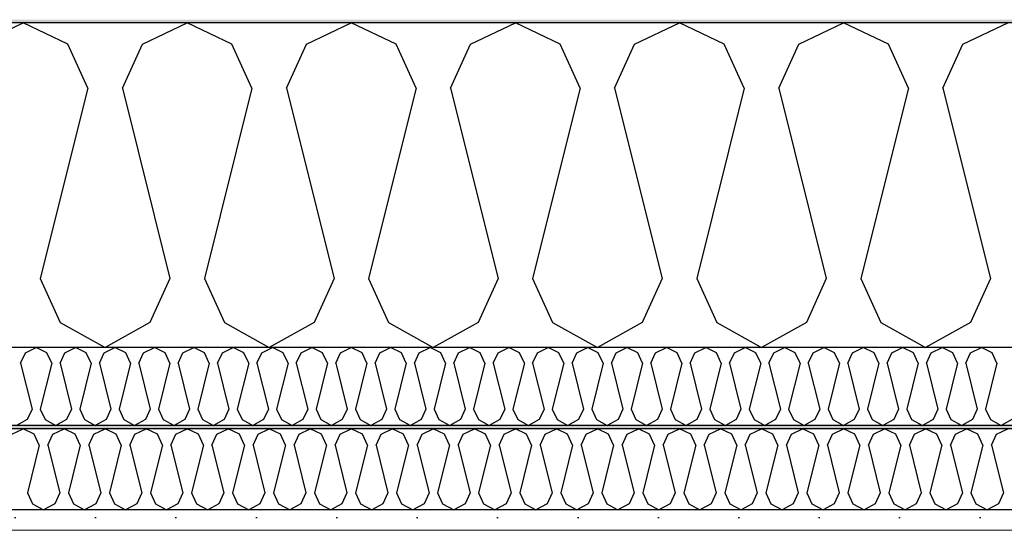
# Model space of a CAD drawing. Header units: millimetres. Extents: x -8544 to 51179, y -2070 to 39312.
# Tile 63 of 165: x 8978 to 9590, y 10168 to 10485. Entities that reach past the tile are written whole.
import ezdxf

# ---------------------------------------------------------------- set-up
doc = ezdxf.new("R2010")
doc.units = ezdxf.units.MM
doc.header["$LTSCALE"] = 0.5
doc.header["$MEASUREMENT"] = 0
doc.linetypes.add('PLINE', pattern=[0])
doc.layers.add('236- Innvendig kledning og overflate(Nye konstruksjoner)', color=7, linetype='Continuous', lineweight=0)
for name, color, linetype in [('256- Faste himlinger og overflatebehandling (Skravur)(Nye konstruksjoner)', 7, 'Continuous'), ('256- Faste himlinger og overflatebehandling(Nye konstruksjoner)', 7, 'Continuous'), ('261- Primærkonstruksjon (tak)', 7, 'Continuous'), ('261- Primærkonstruksjon (tak) (Skravur)', 7, 'Continuous'), ('262- Taktekking (Skravur)(Nye konstruksjoner)', 7, 'Continuous')]:
    doc.layers.add(name, color=color, linetype=linetype)

# ---------------------------------------------------------------- blocks, each defined once
blk = doc.blocks.new('*X3')
at = {"layer": '261- Primærkonstruksjon (tak) (Skravur)', "linetype": 'PLINE'}
for p, q in [((8952.09, 10469.96), (8979.96, 10483.15)), ((9007.83, 10469.96), (8979.96, 10483.15)), ((9054.14, 10469.96), (9082, 10483.15)), ((9109.87, 10469.96), (9082, 10483.15)), ((9156.18, 10469.96), (9184.05, 10483.15)), ((9211.92, 10469.96), (9184.05, 10483.15)), ((9258.23, 10469.96), (9286.09, 10483.15)), ((9313.96, 10469.96), (9286.09, 10483.15)), ((9360.27, 10469.96), (9388.14, 10483.15)), ((9416.01, 10469.96), (9388.14, 10483.15)), ((9462.32, 10469.96), (9490.18, 10483.15)), ((9518.05, 10469.96), (9490.18, 10483.15)), ((9564.36, 10469.96), (9592.23, 10483.15)), ((9020.26, 10442.63), (9007.83, 10469.96)), ((9041.7, 10442.63), (9054.14, 10469.96)), ((9122.31, 10442.63), (9109.87, 10469.96)), ((9143.75, 10442.63), (9156.18, 10469.96)), ((9224.35, 10442.63), (9211.92, 10469.96)), ((9245.79, 10442.63), (9258.23, 10469.96)), ((9326.4, 10442.63), (9313.96, 10469.96)), ((9347.84, 10442.63), (9360.27, 10469.96)), ((9428.44, 10442.63), (9416.01, 10469.96)), ((9449.88, 10442.63), (9462.32, 10469.96)), ((9530.49, 10442.63), (9518.05, 10469.96)), ((9551.93, 10442.63), (9564.36, 10469.96)), ((9020.26, 10442.63), (8990.68, 10324.3)), ((9041.7, 10442.63), (9071.28, 10324.3)), ((9122.31, 10442.63), (9092.72, 10324.3)), ((9143.75, 10442.63), (9173.33, 10324.3)), ((9224.35, 10442.63), (9194.77, 10324.3)), ((9245.79, 10442.63), (9275.37, 10324.3)), ((9326.4, 10442.63), (9296.81, 10324.3)), ((9347.84, 10442.63), (9377.42, 10324.3)), ((9428.44, 10442.63), (9398.86, 10324.3)), ((9449.88, 10442.63), (9479.46, 10324.3)), ((9530.49, 10442.63), (9500.9, 10324.3)), ((9551.93, 10442.63), (9581.51, 10324.3)), ((8990.68, 10324.3), (9003.11, 10296.97)), ((9071.28, 10324.3), (9058.85, 10296.97)), ((9092.72, 10324.3), (9105.16, 10296.97)), ((9173.33, 10324.3), (9160.89, 10296.97)), ((9194.77, 10324.3), (9207.2, 10296.97)), ((9275.37, 10324.3), (9262.94, 10296.97)), ((9296.81, 10324.3), (9309.25, 10296.97)), ((9377.42, 10324.3), (9364.98, 10296.97)), ((9398.86, 10324.3), (9411.29, 10296.97)), ((9479.46, 10324.3), (9467.03, 10296.97)), ((9500.9, 10324.3), (9513.34, 10296.97)), ((9581.51, 10324.3), (9569.07, 10296.97)), ((9003.11, 10296.97), (9030.98, 10281.42)), ((9058.85, 10296.97), (9030.98, 10281.42)), ((9105.16, 10296.97), (9133.03, 10281.42)), ((9160.89, 10296.97), (9133.03, 10281.42)), ((9207.2, 10296.97), (9235.07, 10281.42)), ((9262.94, 10296.97), (9235.07, 10281.42)), ((9309.25, 10296.97), (9337.12, 10281.42)), ((9364.98, 10296.97), (9337.12, 10281.42)), ((9411.29, 10296.97), (9439.16, 10281.42)), ((9467.03, 10296.97), (9439.16, 10281.42)), ((9513.34, 10296.97), (9541.21, 10281.42)), ((9569.07, 10296.97), (9541.21, 10281.42))]:
    blk.add_line(p, q, dxfattribs=at)
blk = doc.blocks.new('*X59')
at = {"layer": '256- Faste himlinger og overflatebehandling (Skravur)(Nye konstruksjoner)', "linetype": 'PLINE'}
for p, q in [((8972.99, 10227.69), (8979.96, 10230.99)), ((8986.92, 10227.69), (8979.96, 10230.99)), ((8990.03, 10220.86), (8986.92, 10227.69)), ((8995.39, 10220.86), (8998.5, 10227.69)), ((8998.5, 10227.69), (9005.47, 10230.99)), ((9012.44, 10227.69), (9005.47, 10230.99)), ((9015.54, 10220.86), (9012.44, 10227.69)), ((9020.9, 10220.86), (9024.01, 10227.69)), ((9024.01, 10227.69), (9030.98, 10230.99)), ((9037.95, 10227.69), (9030.98, 10230.99)), ((9041.06, 10220.86), (9037.95, 10227.69)), ((9046.42, 10220.86), (9049.52, 10227.69)), ((9049.52, 10227.69), (9056.49, 10230.99)), ((9063.46, 10227.69), (9056.49, 10230.99)), ((9066.57, 10220.86), (9063.46, 10227.69)), ((9071.93, 10220.86), (9075.04, 10227.69)), ((9075.04, 10227.69), (9082, 10230.99)), ((9088.97, 10227.69), (9082, 10230.99)), ((9092.08, 10220.86), (9088.97, 10227.69)), ((9097.44, 10220.86), (9100.55, 10227.69)), ((9100.55, 10227.69), (9107.51, 10230.99)), ((9114.48, 10227.69), (9107.51, 10230.99)), ((9117.59, 10220.86), (9114.48, 10227.69)), ((9122.95, 10220.86), (9126.06, 10227.69)), ((9126.06, 10227.69), (9133.03, 10230.99)), ((9139.99, 10227.69), (9133.03, 10230.99)), ((9143.1, 10220.86), (9139.99, 10227.69)), ((9148.46, 10220.86), (9151.57, 10227.69)), ((9151.57, 10227.69), (9158.54, 10230.99)), ((9165.5, 10227.69), (9158.54, 10230.99)), ((9168.61, 10220.86), (9165.5, 10227.69)), ((9173.97, 10220.86), (9177.08, 10227.69)), ((9177.08, 10227.69), (9184.05, 10230.99)), ((9191.01, 10227.69), (9184.05, 10230.99)), ((9194.12, 10220.86), (9191.01, 10227.69)), ((9199.48, 10220.86), (9202.59, 10227.69)), ((9202.59, 10227.69), (9209.56, 10230.99)), ((9216.53, 10227.69), (9209.56, 10230.99)), ((9219.63, 10220.86), (9216.53, 10227.69)), ((9224.99, 10220.86), (9228.1, 10227.69)), ((9228.1, 10227.69), (9235.07, 10230.99)), ((9242.04, 10227.69), (9235.07, 10230.99)), ((9245.15, 10220.86), (9242.04, 10227.69)), ((9250.51, 10220.86), (9253.61, 10227.69)), ((9253.61, 10227.69), (9260.58, 10230.99)), ((9267.55, 10227.69), (9260.58, 10230.99)), ((9270.66, 10220.86), (9267.55, 10227.69)), ((9276.02, 10220.86), (9279.13, 10227.69)), ((9279.13, 10227.69), (9286.09, 10230.99)), ((9293.06, 10227.69), (9286.09, 10230.99)), ((9296.17, 10220.86), (9293.06, 10227.69)), ((9301.53, 10220.86), (9304.64, 10227.69)), ((9304.64, 10227.69), (9311.6, 10230.99)), ((9318.57, 10227.69), (9311.6, 10230.99)), ((9321.68, 10220.86), (9318.57, 10227.69)), ((9327.04, 10220.86), (9330.15, 10227.69)), ((9330.15, 10227.69), (9337.12, 10230.99)), ((9344.08, 10227.69), (9337.12, 10230.99)), ((9347.19, 10220.86), (9344.08, 10227.69)), ((9352.55, 10220.86), (9355.66, 10227.69)), ((9355.66, 10227.69), (9362.63, 10230.99)), ((9369.59, 10227.69), (9362.63, 10230.99)), ((9372.7, 10220.86), (9369.59, 10227.69)), ((9378.06, 10220.86), (9381.17, 10227.69)), ((9381.17, 10227.69), (9388.14, 10230.99)), ((9395.1, 10227.69), (9388.14, 10230.99)), ((9398.21, 10220.86), (9395.1, 10227.69)), ((9403.57, 10220.86), (9406.68, 10227.69)), ((9406.68, 10227.69), (9413.65, 10230.99)), ((9420.62, 10227.69), (9413.65, 10230.99)), ((9423.72, 10220.86), (9420.62, 10227.69)), ((9429.08, 10220.86), (9432.19, 10227.69)), ((9432.19, 10227.69), (9439.16, 10230.99)), ((9446.13, 10227.69), (9439.16, 10230.99)), ((9449.24, 10220.86), (9446.13, 10227.69)), ((9454.6, 10220.86), (9457.7, 10227.69)), ((9457.7, 10227.69), (9464.67, 10230.99)), ((9471.64, 10227.69), (9464.67, 10230.99)), ((9474.75, 10220.86), (9471.64, 10227.69)), ((9480.11, 10220.86), (9483.22, 10227.69)), ((9483.22, 10227.69), (9490.18, 10230.99)), ((9497.15, 10227.69), (9490.18, 10230.99)), ((9500.26, 10220.86), (9497.15, 10227.69)), ((9505.62, 10220.86), (9508.73, 10227.69)), ((9508.73, 10227.69), (9515.69, 10230.99)), ((9522.66, 10227.69), (9515.69, 10230.99)), ((9525.77, 10220.86), (9522.66, 10227.69)), ((9531.13, 10220.86), (9534.24, 10227.69)), ((9534.24, 10227.69), (9541.21, 10230.99)), ((9548.17, 10227.69), (9541.21, 10230.99)), ((9551.28, 10220.86), (9548.17, 10227.69)), ((9556.64, 10220.86), (9559.75, 10227.69)), ((9559.75, 10227.69), (9566.72, 10230.99)), ((9573.68, 10227.69), (9566.72, 10230.99)), ((9576.79, 10220.86), (9573.68, 10227.69)), ((9582.15, 10220.86), (9585.26, 10227.69)), ((9585.26, 10227.69), (9592.23, 10230.99)), ((8990.03, 10220.86), (8982.64, 10191.28)), ((8995.39, 10220.86), (9002.79, 10191.28)), ((9015.54, 10220.86), (9008.15, 10191.28)), ((9020.9, 10220.86), (9028.3, 10191.28)), ((9041.06, 10220.86), (9033.66, 10191.28)), ((9046.42, 10220.86), (9053.81, 10191.28)), ((9066.57, 10220.86), (9059.17, 10191.28)), ((9071.93, 10220.86), (9079.32, 10191.28)), ((9092.08, 10220.86), (9084.68, 10191.28)), ((9097.44, 10220.86), (9104.83, 10191.28)), ((9117.59, 10220.86), (9110.19, 10191.28)), ((9122.95, 10220.86), (9130.35, 10191.28)), ((9143.1, 10220.86), (9135.71, 10191.28)), ((9148.46, 10220.86), (9155.86, 10191.28)), ((9168.61, 10220.86), (9161.22, 10191.28)), ((9173.97, 10220.86), (9181.37, 10191.28)), ((9194.12, 10220.86), (9186.73, 10191.28)), ((9199.48, 10220.86), (9206.88, 10191.28)), ((9219.63, 10220.86), (9212.24, 10191.28)), ((9224.99, 10220.86), (9232.39, 10191.28)), ((9245.15, 10220.86), (9237.75, 10191.28)), ((9250.51, 10220.86), (9257.9, 10191.28)), ((9270.66, 10220.86), (9263.26, 10191.28)), ((9276.02, 10220.86), (9283.41, 10191.28)), ((9296.17, 10220.86), (9288.77, 10191.28)), ((9301.53, 10220.86), (9308.92, 10191.28)), ((9321.68, 10220.86), (9314.28, 10191.28)), ((9327.04, 10220.86), (9334.44, 10191.28)), ((9347.19, 10220.86), (9339.8, 10191.28)), ((9352.55, 10220.86), (9359.95, 10191.28)), ((9372.7, 10220.86), (9365.31, 10191.28)), ((9378.06, 10220.86), (9385.46, 10191.28)), ((9398.21, 10220.86), (9390.82, 10191.28)), ((9403.57, 10220.86), (9410.97, 10191.28)), ((9423.72, 10220.86), (9416.33, 10191.28)), ((9429.08, 10220.86), (9436.48, 10191.28)), ((9449.24, 10220.86), (9441.84, 10191.28)), ((9454.6, 10220.86), (9461.99, 10191.28)), ((9474.75, 10220.86), (9467.35, 10191.28)), ((9480.11, 10220.86), (9487.5, 10191.28)), ((9500.26, 10220.86), (9492.86, 10191.28)), ((9505.62, 10220.86), (9513.01, 10191.28)), ((9525.77, 10220.86), (9518.37, 10191.28)), ((9531.13, 10220.86), (9538.53, 10191.28)), ((9551.28, 10220.86), (9543.89, 10191.28)), ((9556.64, 10220.86), (9564.04, 10191.28)), ((9576.79, 10220.86), (9569.4, 10191.28)), ((9582.15, 10220.86), (9589.55, 10191.28)), ((8982.64, 10191.28), (8985.75, 10184.44)), ((9002.79, 10191.28), (8999.68, 10184.44)), ((9008.15, 10191.28), (9011.26, 10184.44)), ((9028.3, 10191.28), (9025.19, 10184.44)), ((9033.66, 10191.28), (9036.77, 10184.44)), ((9053.81, 10191.28), (9050.7, 10184.44)), ((9059.17, 10191.28), (9062.28, 10184.44)), ((9079.32, 10191.28), (9076.21, 10184.44)), ((9084.68, 10191.28), (9087.79, 10184.44)), ((9104.83, 10191.28), (9101.73, 10184.44)), ((9110.19, 10191.28), (9113.3, 10184.44)), ((9130.35, 10191.28), (9127.24, 10184.44)), ((9135.71, 10191.28), (9138.81, 10184.44)), ((9155.86, 10191.28), (9152.75, 10184.44)), ((9161.22, 10191.28), (9164.33, 10184.44)), ((9181.37, 10191.28), (9178.26, 10184.44)), ((9186.73, 10191.28), (9189.84, 10184.44)), ((9206.88, 10191.28), (9203.77, 10184.44)), ((9212.24, 10191.28), (9215.35, 10184.44)), ((9232.39, 10191.28), (9229.28, 10184.44)), ((9237.75, 10191.28), (9240.86, 10184.44)), ((9257.9, 10191.28), (9254.79, 10184.44)), ((9263.26, 10191.28), (9266.37, 10184.44)), ((9283.41, 10191.28), (9280.3, 10184.44)), ((9288.77, 10191.28), (9291.88, 10184.44)), ((9308.92, 10191.28), (9305.82, 10184.44)), ((9314.28, 10191.28), (9317.39, 10184.44)), ((9334.44, 10191.28), (9331.33, 10184.44)), ((9339.8, 10191.28), (9342.9, 10184.44)), ((9359.95, 10191.28), (9356.84, 10184.44)), ((9365.31, 10191.28), (9368.42, 10184.44)), ((9385.46, 10191.28), (9382.35, 10184.44)), ((9390.82, 10191.28), (9393.93, 10184.44)), ((9410.97, 10191.28), (9407.86, 10184.44)), ((9416.33, 10191.28), (9419.44, 10184.44)), ((9436.48, 10191.28), (9433.37, 10184.44)), ((9441.84, 10191.28), (9444.95, 10184.44)), ((9461.99, 10191.28), (9458.88, 10184.44)), ((9467.35, 10191.28), (9470.46, 10184.44)), ((9487.5, 10191.28), (9484.39, 10184.44)), ((9492.86, 10191.28), (9495.97, 10184.44)), ((9513.01, 10191.28), (9509.91, 10184.44)), ((9518.37, 10191.28), (9521.48, 10184.44)), ((9538.53, 10191.28), (9535.42, 10184.44)), ((9543.89, 10191.28), (9546.99, 10184.44)), ((9564.04, 10191.28), (9560.93, 10184.44)), ((9569.4, 10191.28), (9572.51, 10184.44)), ((9589.55, 10191.28), (9586.44, 10184.44)), ((8985.75, 10184.44), (8992.71, 10180.56)), ((8999.68, 10184.44), (8992.71, 10180.56)), ((9011.26, 10184.44), (9018.22, 10180.56)), ((9025.19, 10184.44), (9018.22, 10180.56)), ((9036.77, 10184.44), (9043.74, 10180.56)), ((9050.7, 10184.44), (9043.74, 10180.56)), ((9062.28, 10184.44), (9069.25, 10180.56)), ((9076.21, 10184.44), (9069.25, 10180.56)), ((9087.79, 10184.44), (9094.76, 10180.56)), ((9101.73, 10184.44), (9094.76, 10180.56)), ((9113.3, 10184.44), (9120.27, 10180.56)), ((9127.24, 10184.44), (9120.27, 10180.56)), ((9138.81, 10184.44), (9145.78, 10180.56)), ((9152.75, 10184.44), (9145.78, 10180.56)), ((9164.33, 10184.44), (9171.29, 10180.56)), ((9178.26, 10184.44), (9171.29, 10180.56)), ((9189.84, 10184.44), (9196.8, 10180.56)), ((9203.77, 10184.44), (9196.8, 10180.56)), ((9215.35, 10184.44), (9222.31, 10180.56)), ((9229.28, 10184.44), (9222.31, 10180.56)), ((9240.86, 10184.44), (9247.83, 10180.56)), ((9254.79, 10184.44), (9247.83, 10180.56)), ((9266.37, 10184.44), (9273.34, 10180.56)), ((9280.3, 10184.44), (9273.34, 10180.56)), ((9291.88, 10184.44), (9298.85, 10180.56)), ((9305.82, 10184.44), (9298.85, 10180.56)), ((9317.39, 10184.44), (9324.36, 10180.56)), ((9331.33, 10184.44), (9324.36, 10180.56)), ((9342.9, 10184.44), (9349.87, 10180.56)), ((9356.84, 10184.44), (9349.87, 10180.56)), ((9368.42, 10184.44), (9375.38, 10180.56)), ((9382.35, 10184.44), (9375.38, 10180.56)), ((9393.93, 10184.44), (9400.89, 10180.56)), ((9407.86, 10184.44), (9400.89, 10180.56)), ((9419.44, 10184.44), (9426.4, 10180.56)), ((9433.37, 10184.44), (9426.4, 10180.56)), ((9444.95, 10184.44), (9451.92, 10180.56)), ((9458.88, 10184.44), (9451.92, 10180.56)), ((9470.46, 10184.44), (9477.43, 10180.56)), ((9484.39, 10184.44), (9477.43, 10180.56)), ((9495.97, 10184.44), (9502.94, 10180.56)), ((9509.91, 10184.44), (9502.94, 10180.56)), ((9521.48, 10184.44), (9528.45, 10180.56)), ((9535.42, 10184.44), (9528.45, 10180.56)), ((9546.99, 10184.44), (9553.96, 10180.56)), ((9560.93, 10184.44), (9553.96, 10180.56)), ((9572.51, 10184.44), (9579.47, 10180.56)), ((9586.44, 10184.44), (9579.47, 10180.56))]:
    blk.add_line(p, q, dxfattribs=at)
blk = doc.blocks.new('*X60')
at = {"layer": '256- Faste himlinger og overflatebehandling (Skravur)(Nye konstruksjoner)', "linetype": 'PLINE'}
for p, q in [((8981.43, 10278.25), (8988.12, 10281.42)), ((8994.81, 10278.25), (8988.12, 10281.42)), ((9005.92, 10278.25), (9012.61, 10281.42)), ((9019.3, 10278.25), (9012.61, 10281.42)), ((9030.42, 10278.25), (9037.1, 10281.42)), ((9043.79, 10278.25), (9037.1, 10281.42)), ((9054.91, 10278.25), (9061.59, 10281.42)), ((9068.28, 10278.25), (9061.59, 10281.42)), ((9079.4, 10278.25), (9086.08, 10281.42)), ((9092.77, 10278.25), (9086.08, 10281.42)), ((9103.89, 10278.25), (9110.58, 10281.42)), ((9117.26, 10278.25), (9110.58, 10281.42)), ((9128.38, 10278.25), (9135.07, 10281.42)), ((9141.75, 10278.25), (9135.07, 10281.42)), ((9152.87, 10278.25), (9159.56, 10281.42)), ((9166.25, 10278.25), (9159.56, 10281.42)), ((9177.36, 10278.25), (9184.05, 10281.42)), ((9190.74, 10278.25), (9184.05, 10281.42)), ((9201.85, 10278.25), (9208.54, 10281.42)), ((9215.23, 10278.25), (9208.54, 10281.42)), ((9226.34, 10278.25), (9233.03, 10281.42)), ((9239.72, 10278.25), (9233.03, 10281.42)), ((9250.83, 10278.25), (9257.52, 10281.42)), ((9264.21, 10278.25), (9257.52, 10281.42)), ((9275.32, 10278.25), (9282.01, 10281.42)), ((9288.7, 10278.25), (9282.01, 10281.42)), ((9299.81, 10278.25), (9306.5, 10281.42)), ((9313.19, 10278.25), (9306.5, 10281.42)), ((9324.3, 10278.25), (9330.99, 10281.42)), ((9337.68, 10278.25), (9330.99, 10281.42)), ((9348.8, 10278.25), (9355.48, 10281.42)), ((9362.17, 10278.25), (9355.48, 10281.42)), ((9373.29, 10278.25), (9379.97, 10281.42)), ((9386.66, 10278.25), (9379.97, 10281.42)), ((9397.78, 10278.25), (9404.47, 10281.42)), ((9411.15, 10278.25), (9404.47, 10281.42)), ((9422.27, 10278.25), (9428.96, 10281.42)), ((9435.64, 10278.25), (9428.96, 10281.42)), ((9446.76, 10278.25), (9453.45, 10281.42)), ((9460.13, 10278.25), (9453.45, 10281.42)), ((9471.25, 10278.25), (9477.94, 10281.42)), ((9484.63, 10278.25), (9477.94, 10281.42)), ((9495.74, 10278.25), (9502.43, 10281.42)), ((9509.12, 10278.25), (9502.43, 10281.42)), ((9520.23, 10278.25), (9526.92, 10281.42)), ((9533.61, 10278.25), (9526.92, 10281.42)), ((9544.72, 10278.25), (9551.41, 10281.42)), ((9558.1, 10278.25), (9551.41, 10281.42)), ((9569.21, 10278.25), (9575.9, 10281.42)), ((9582.59, 10278.25), (9575.9, 10281.42)), ((8978.45, 10271.7), (8981.43, 10278.25)), ((8997.79, 10271.7), (8994.81, 10278.25)), ((9002.94, 10271.7), (9005.92, 10278.25)), ((9022.29, 10271.7), (9019.3, 10278.25)), ((9027.43, 10271.7), (9030.42, 10278.25)), ((9046.78, 10271.7), (9043.79, 10278.25)), ((9051.92, 10271.7), (9054.91, 10278.25)), ((9071.27, 10271.7), (9068.28, 10278.25)), ((9076.41, 10271.7), (9079.4, 10278.25)), ((9095.76, 10271.7), (9092.77, 10278.25)), ((9100.9, 10271.7), (9103.89, 10278.25)), ((9120.25, 10271.7), (9117.26, 10278.25)), ((9125.39, 10271.7), (9128.38, 10278.25)), ((9144.74, 10271.7), (9141.75, 10278.25)), ((9149.88, 10271.7), (9152.87, 10278.25)), ((9169.23, 10271.7), (9166.25, 10278.25)), ((9174.38, 10271.7), (9177.36, 10278.25)), ((9193.72, 10271.7), (9190.74, 10278.25)), ((9198.87, 10271.7), (9201.85, 10278.25)), ((9218.21, 10271.7), (9215.23, 10278.25)), ((9223.36, 10271.7), (9226.34, 10278.25)), ((9242.7, 10271.7), (9239.72, 10278.25)), ((9247.85, 10271.7), (9250.83, 10278.25)), ((9267.19, 10271.7), (9264.21, 10278.25)), ((9272.34, 10271.7), (9275.32, 10278.25)), ((9291.68, 10271.7), (9288.7, 10278.25)), ((9296.83, 10271.7), (9299.81, 10278.25)), ((9316.17, 10271.7), (9313.19, 10278.25)), ((9321.32, 10271.7), (9324.3, 10278.25)), ((9340.67, 10271.7), (9337.68, 10278.25)), ((9345.81, 10271.7), (9348.8, 10278.25)), ((9365.16, 10271.7), (9362.17, 10278.25)), ((9370.3, 10271.7), (9373.29, 10278.25)), ((9389.65, 10271.7), (9386.66, 10278.25)), ((9394.79, 10271.7), (9397.78, 10278.25)), ((9414.14, 10271.7), (9411.15, 10278.25)), ((9419.28, 10271.7), (9422.27, 10278.25)), ((9438.63, 10271.7), (9435.64, 10278.25)), ((9443.77, 10271.7), (9446.76, 10278.25)), ((9463.12, 10271.7), (9460.13, 10278.25)), ((9468.26, 10271.7), (9471.25, 10278.25)), ((9487.61, 10271.7), (9484.63, 10278.25)), ((9492.76, 10271.7), (9495.74, 10278.25)), ((9512.1, 10271.7), (9509.12, 10278.25)), ((9517.25, 10271.7), (9520.23, 10278.25)), ((9536.59, 10271.7), (9533.61, 10278.25)), ((9541.74, 10271.7), (9544.72, 10278.25)), ((9561.08, 10271.7), (9558.1, 10278.25)), ((9566.23, 10271.7), (9569.21, 10278.25)), ((9585.57, 10271.7), (9582.59, 10278.25)), ((8978.45, 10271.7), (8985.55, 10243.3)), ((8997.79, 10271.7), (8990.69, 10243.3)), ((9002.94, 10271.7), (9010.04, 10243.3)), ((9022.29, 10271.7), (9015.19, 10243.3)), ((9027.43, 10271.7), (9034.53, 10243.3)), ((9046.78, 10271.7), (9039.68, 10243.3)), ((9051.92, 10271.7), (9059.02, 10243.3)), ((9071.27, 10271.7), (9064.17, 10243.3)), ((9076.41, 10271.7), (9083.51, 10243.3)), ((9095.76, 10271.7), (9088.66, 10243.3)), ((9100.9, 10271.7), (9108, 10243.3)), ((9120.25, 10271.7), (9113.15, 10243.3)), ((9125.39, 10271.7), (9132.49, 10243.3)), ((9144.74, 10271.7), (9137.64, 10243.3)), ((9149.88, 10271.7), (9156.98, 10243.3)), ((9169.23, 10271.7), (9162.13, 10243.3)), ((9174.38, 10271.7), (9181.48, 10243.3)), ((9193.72, 10271.7), (9186.62, 10243.3)), ((9198.87, 10271.7), (9205.97, 10243.3)), ((9218.21, 10271.7), (9211.11, 10243.3)), ((9223.36, 10271.7), (9230.46, 10243.3)), ((9242.7, 10271.7), (9235.6, 10243.3)), ((9247.85, 10271.7), (9254.95, 10243.3)), ((9267.19, 10271.7), (9260.09, 10243.3)), ((9272.34, 10271.7), (9279.44, 10243.3)), ((9291.68, 10271.7), (9284.58, 10243.3)), ((9296.83, 10271.7), (9303.93, 10243.3)), ((9316.17, 10271.7), (9309.07, 10243.3)), ((9321.32, 10271.7), (9328.42, 10243.3)), ((9340.67, 10271.7), (9333.57, 10243.3)), ((9345.81, 10271.7), (9352.91, 10243.3)), ((9365.16, 10271.7), (9358.06, 10243.3)), ((9370.3, 10271.7), (9377.4, 10243.3)), ((9389.65, 10271.7), (9382.55, 10243.3)), ((9394.79, 10271.7), (9401.89, 10243.3)), ((9414.14, 10271.7), (9407.04, 10243.3)), ((9419.28, 10271.7), (9426.38, 10243.3)), ((9438.63, 10271.7), (9431.53, 10243.3)), ((9443.77, 10271.7), (9450.87, 10243.3)), ((9463.12, 10271.7), (9456.02, 10243.3)), ((9468.26, 10271.7), (9475.36, 10243.3)), ((9487.61, 10271.7), (9480.51, 10243.3)), ((9492.76, 10271.7), (9499.86, 10243.3)), ((9512.1, 10271.7), (9505, 10243.3)), ((9517.25, 10271.7), (9524.35, 10243.3)), ((9536.59, 10271.7), (9529.49, 10243.3)), ((9541.74, 10271.7), (9548.84, 10243.3)), ((9561.08, 10271.7), (9553.98, 10243.3)), ((9566.23, 10271.7), (9573.33, 10243.3)), ((9585.57, 10271.7), (9578.47, 10243.3)), ((8985.55, 10243.3), (8982.56, 10236.74)), ((8990.69, 10243.3), (8993.68, 10236.74)), ((9010.04, 10243.3), (9007.06, 10236.74)), ((9015.19, 10243.3), (9018.17, 10236.74)), ((9034.53, 10243.3), (9031.55, 10236.74)), ((9039.68, 10243.3), (9042.66, 10236.74)), ((9059.02, 10243.3), (9056.04, 10236.74)), ((9064.17, 10243.3), (9067.15, 10236.74)), ((9083.51, 10243.3), (9080.53, 10236.74)), ((9088.66, 10243.3), (9091.64, 10236.74)), ((9108, 10243.3), (9105.02, 10236.74)), ((9113.15, 10243.3), (9116.13, 10236.74)), ((9132.49, 10243.3), (9129.51, 10236.74)), ((9137.64, 10243.3), (9140.62, 10236.74)), ((9156.98, 10243.3), (9154, 10236.74)), ((9162.13, 10243.3), (9165.11, 10236.74)), ((9181.48, 10243.3), (9178.49, 10236.74)), ((9186.62, 10243.3), (9189.61, 10236.74)), ((9205.97, 10243.3), (9202.98, 10236.74)), ((9211.11, 10243.3), (9214.1, 10236.74)), ((9230.46, 10243.3), (9227.47, 10236.74)), ((9235.6, 10243.3), (9238.59, 10236.74)), ((9254.95, 10243.3), (9251.96, 10236.74)), ((9260.09, 10243.3), (9263.08, 10236.74)), ((9279.44, 10243.3), (9276.45, 10236.74)), ((9284.58, 10243.3), (9287.57, 10236.74)), ((9303.93, 10243.3), (9300.94, 10236.74)), ((9309.07, 10243.3), (9312.06, 10236.74)), ((9328.42, 10243.3), (9325.44, 10236.74)), ((9333.57, 10243.3), (9336.55, 10236.74)), ((9352.91, 10243.3), (9349.93, 10236.74)), ((9358.06, 10243.3), (9361.04, 10236.74)), ((9377.4, 10243.3), (9374.42, 10236.74)), ((9382.55, 10243.3), (9385.53, 10236.74)), ((9401.89, 10243.3), (9398.91, 10236.74)), ((9407.04, 10243.3), (9410.02, 10236.74)), ((9426.38, 10243.3), (9423.4, 10236.74)), ((9431.53, 10243.3), (9434.51, 10236.74)), ((9450.87, 10243.3), (9447.89, 10236.74)), ((9456.02, 10243.3), (9459, 10236.74)), ((9475.36, 10243.3), (9472.38, 10236.74)), ((9480.51, 10243.3), (9483.49, 10236.74)), ((9499.86, 10243.3), (9496.87, 10236.74)), ((9505, 10243.3), (9507.99, 10236.74)), ((9524.35, 10243.3), (9521.36, 10236.74)), ((9529.49, 10243.3), (9532.48, 10236.74)), ((9548.84, 10243.3), (9545.85, 10236.74)), ((9553.98, 10243.3), (9556.97, 10236.74)), ((9573.33, 10243.3), (9570.34, 10236.74)), ((9578.47, 10243.3), (9581.46, 10236.74)), ((8982.56, 10236.74), (8975.88, 10233.01)), ((8993.68, 10236.74), (9000.37, 10233.01)), ((9007.06, 10236.74), (9000.37, 10233.01)), ((9018.17, 10236.74), (9024.86, 10233.01)), ((9031.55, 10236.74), (9024.86, 10233.01)), ((9042.66, 10236.74), (9049.35, 10233.01)), ((9056.04, 10236.74), (9049.35, 10233.01)), ((9067.15, 10236.74), (9073.84, 10233.01)), ((9080.53, 10236.74), (9073.84, 10233.01)), ((9091.64, 10236.74), (9098.33, 10233.01)), ((9105.02, 10236.74), (9098.33, 10233.01)), ((9116.13, 10236.74), (9122.82, 10233.01)), ((9129.51, 10236.74), (9122.82, 10233.01)), ((9140.62, 10236.74), (9147.31, 10233.01)), ((9154, 10236.74), (9147.31, 10233.01)), ((9165.11, 10236.74), (9171.8, 10233.01)), ((9178.49, 10236.74), (9171.8, 10233.01)), ((9189.61, 10236.74), (9196.29, 10233.01)), ((9202.98, 10236.74), (9196.29, 10233.01)), ((9214.1, 10236.74), (9220.78, 10233.01)), ((9227.47, 10236.74), (9220.78, 10233.01)), ((9238.59, 10236.74), (9245.27, 10233.01)), ((9251.96, 10236.74), (9245.27, 10233.01)), ((9263.08, 10236.74), (9269.77, 10233.01)), ((9276.45, 10236.74), (9269.77, 10233.01)), ((9287.57, 10236.74), (9294.26, 10233.01)), ((9300.94, 10236.74), (9294.26, 10233.01)), ((9312.06, 10236.74), (9318.75, 10233.01)), ((9325.44, 10236.74), (9318.75, 10233.01)), ((9336.55, 10236.74), (9343.24, 10233.01)), ((9349.93, 10236.74), (9343.24, 10233.01)), ((9361.04, 10236.74), (9367.73, 10233.01)), ((9374.42, 10236.74), (9367.73, 10233.01)), ((9385.53, 10236.74), (9392.22, 10233.01)), ((9398.91, 10236.74), (9392.22, 10233.01)), ((9410.02, 10236.74), (9416.71, 10233.01)), ((9423.4, 10236.74), (9416.71, 10233.01)), ((9434.51, 10236.74), (9441.2, 10233.01)), ((9447.89, 10236.74), (9441.2, 10233.01)), ((9459, 10236.74), (9465.69, 10233.01)), ((9472.38, 10236.74), (9465.69, 10233.01)), ((9483.49, 10236.74), (9490.18, 10233.01)), ((9496.87, 10236.74), (9490.18, 10233.01)), ((9507.99, 10236.74), (9514.67, 10233.01)), ((9521.36, 10236.74), (9514.67, 10233.01)), ((9532.48, 10236.74), (9539.16, 10233.01)), ((9545.85, 10236.74), (9539.16, 10233.01)), ((9556.97, 10236.74), (9563.66, 10233.01)), ((9570.34, 10236.74), (9563.66, 10233.01)), ((9581.46, 10236.74), (9588.15, 10233.01)), ((9594.83, 10236.74), (9588.15, 10233.01))]:
    blk.add_line(p, q, dxfattribs=at)

msp = doc.modelspace()

# ---------------------------------------------------------------- hatches: boundary and pattern name
at = {"layer": '256- Faste himlinger og overflatebehandling (Skravur)(Nye konstruksjoner)', "linetype": 'Continuous'}
msp.add_hatch(color=256, dxfattribs=at).paths.add_polyline_path([(11921.93, 10233.01), (8511.93, 10233.01), (8511.93, 10230.99), (11921.93, 10230.99)])
h = msp.add_hatch(dxfattribs=at)
h.set_pattern_fill('Gips', color=256, style=0, pattern_type=2)
h.set_pattern_definition([(0, (0, 0), (0, 86.60254), [0, -50]), (0, (25, 43.3), (0, 86.60254), [0, -50])])
h.paths.add_polyline_path([(8511.93, 10180.56), (8511.93, 10167.95), (11921.93, 10167.95), (11921.93, 10180.56)])
at = {"layer": '262- Taktekking (Skravur)(Nye konstruksjoner)', "linetype": 'Continuous'}
h = msp.add_hatch(dxfattribs=at)
h.set_pattern_fill('Prikker_tett', color=256, style=0, pattern_type=2)
h.set_pattern_definition([(0, (0, 0), (0, 43.30127), [0, -25]), (0, (12.5, 21.65), (0, 43.30127), [0, -25])])
h.paths.add_polyline_path([(-2583.07, 10483.14), (12216.93, 10483.14), (12216.93, 10485.16), (-2583.07, 10485.16)])

# ---------------------------------------------------------------- linework, layer by layer
at = {"layer": '236- Innvendig kledning og overflate(Nye konstruksjoner)', "linetype": 'PLINE'}
msp.add_line((11921.93, 10167.95), (8511.93, 10167.95), dxfattribs=at)
at = {"layer": '256- Faste himlinger og overflatebehandling(Nye konstruksjoner)', "linetype": 'PLINE'}
for p, q in [((11921.93, 10233.01), (8511.93, 10233.01)), ((11921.93, 10180.56), (8511.93, 10180.56))]:
    msp.add_line(p, q, dxfattribs=at)
at = {"layer": '256- Faste himlinger og overflatebehandling(Nye konstruksjoner)', "linetype": 'PLINE', "flags": 128}
msp.add_lwpolyline([(11921.93, 10230.99), (10641.93, 10230.99), (10629.43, 10230.99), (10529.43, 10230.99), (10516.93, 10230.99), (8511.93, 10230.99)], dxfattribs=at)
at = {"layer": '261- Primærkonstruksjon (tak)', "linetype": 'PLINE'}
for p, q in [((12166.93, 10483.14), (-2533.07, 10483.14)), ((11921.93, 10281.42), (8511.93, 10281.42))]:
    msp.add_line(p, q, dxfattribs=at)

# ---------------------------------------------------------------- block references
at = {"layer": '256- Faste himlinger og overflatebehandling(Nye konstruksjoner)'}
for name in ['*X60', '*X59']:
    msp.add_blockref(name, (0, 0), dxfattribs=at)
at = {"layer": '261- Primærkonstruksjon (tak)'}
msp.add_blockref('*X3', (0, 0), dxfattribs=at)

doc.saveas('drawing.dxf')
